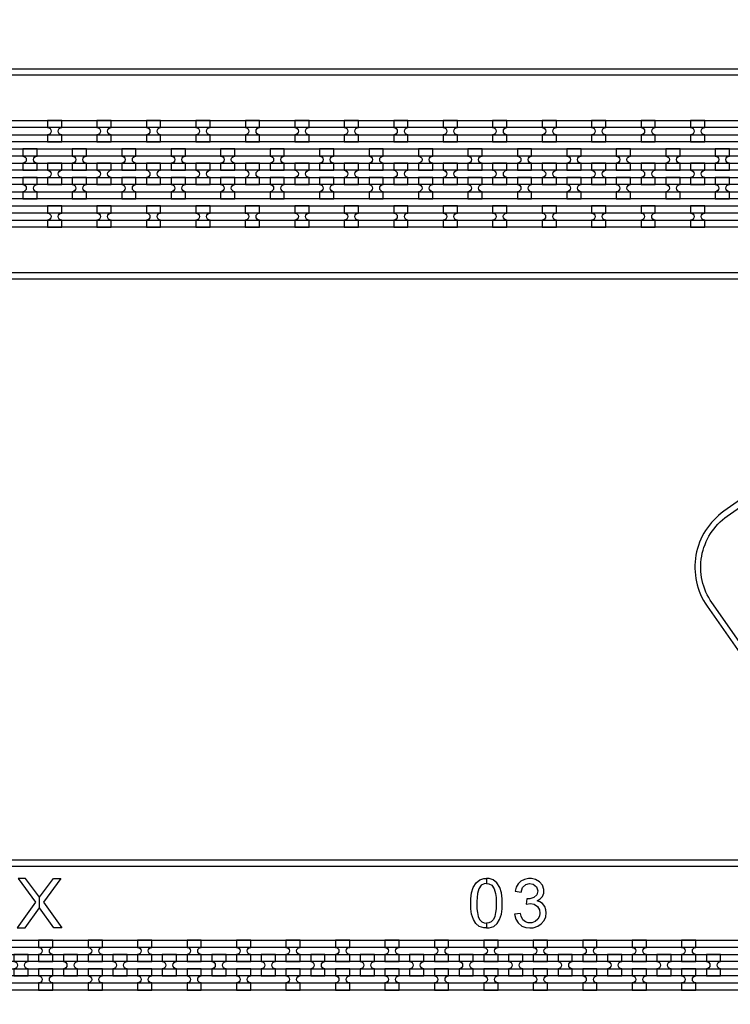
# Model space of a CAD drawing. Extents: x -63500 to 63500, y -63500 to 63500.
# Tile 86 of 256: x -34115 to -30523, y -5328 to -351. Entities that reach past the tile are written whole.
import ezdxf

# ---------------------------------------------------------------- set-up
doc = ezdxf.new("R2010")
doc.units = 13
doc.header["$MEASUREMENT"] = 0
for name, color, linetype in [('1_Metal', 2, 'Continuous'), ('2_Electrodes', 5, 'Continuous'), ('3_Outline', 4, 'Continuous')]:
    doc.layers.add(name, color=color, linetype=linetype)

msp = doc.modelspace()

# ---------------------------------------------------------------- linework, layer by layer
for points in [[(-34122.2, -4692), (-34035, -4811), (-34127.5, -4942), (-34087.9, -4942), (-34014.9, -4839.6), (-34014.9, -4786), (-34085.6, -4692), (-34122.2, -4692)], [(-33907.5, -4692), (-33994.8, -4811), (-33902.2, -4942), (-33941.8, -4942), (-34014.9, -4839.6), (-34014.9, -4786), (-33944.2, -4692), (-33907.5, -4692)]]:
    msp.add_lwpolyline(points, close=True)
for radius in [50000, 47500, 45000]:
    msp.add_circle((0, 0), radius)
at = {"layer": '1_Metal'}
for points in [[(-50000, 0, 1), (50000, 0), (51000, 0, -1), (-51000, 0)], [(-33902.4, -860), (-33974.4, -860), (-33974.4, -896, -0.414214), (-33956.4, -914), (-33956.4, -914, -0.414214), (-33974.4, -932), (-33974.4, -968), (-33902.4, -968), (-33902.4, -932, -0.414214), (-33920.4, -914), (-33920.4, -914, -0.414214), (-33902.4, -896)], [(-33652.4, -860), (-33724.4, -860), (-33724.4, -896, -0.414214), (-33706.4, -914), (-33706.4, -914, -0.414214), (-33724.4, -932), (-33724.4, -968), (-33652.4, -968), (-33652.4, -932, -0.414214), (-33670.4, -914), (-33670.4, -914, -0.414214), (-33652.4, -896)], [(-33402.4, -860), (-33474.4, -860), (-33474.4, -896, -0.414214), (-33456.4, -914), (-33456.4, -914, -0.414214), (-33474.4, -932), (-33474.4, -968), (-33402.4, -968), (-33402.4, -932, -0.414214), (-33420.4, -914), (-33420.4, -914, -0.414214), (-33402.4, -896)], [(-33152.4, -860), (-33224.4, -860), (-33224.4, -896, -0.414214), (-33206.4, -914), (-33206.4, -914, -0.414214), (-33224.4, -932), (-33224.4, -968), (-33152.4, -968), (-33152.4, -932, -0.414214), (-33170.4, -914), (-33170.4, -914, -0.414214), (-33152.4, -896)], [(-32902.4, -860), (-32974.4, -860), (-32974.4, -896, -0.414214), (-32956.4, -914), (-32956.4, -914, -0.414214), (-32974.4, -932), (-32974.4, -968), (-32902.4, -968), (-32902.4, -932, -0.414214), (-32920.4, -914), (-32920.4, -914, -0.414214), (-32902.4, -896)], [(-32652.4, -860), (-32724.4, -860), (-32724.4, -896, -0.414214), (-32706.4, -914), (-32706.4, -914, -0.414214), (-32724.4, -932), (-32724.4, -968), (-32652.4, -968), (-32652.4, -932, -0.414214), (-32670.4, -914), (-32670.4, -914, -0.414214), (-32652.4, -896)], [(-32402.4, -860), (-32474.4, -860), (-32474.4, -896, -0.414214), (-32456.4, -914), (-32456.4, -914, -0.414214), (-32474.4, -932), (-32474.4, -968), (-32402.4, -968), (-32402.4, -932, -0.414214), (-32420.4, -914), (-32420.4, -914, -0.414214), (-32402.4, -896)], [(-32152.4, -860), (-32224.4, -860), (-32224.4, -896, -0.414214), (-32206.4, -914), (-32206.4, -914, -0.414214), (-32224.4, -932), (-32224.4, -968), (-32152.4, -968), (-32152.4, -932, -0.414214), (-32170.4, -914), (-32170.4, -914, -0.414214), (-32152.4, -896)], [(-31902.4, -860), (-31974.4, -860), (-31974.4, -896, -0.414214), (-31956.4, -914), (-31956.4, -914, -0.414214), (-31974.4, -932), (-31974.4, -968), (-31902.4, -968), (-31902.4, -932, -0.414214), (-31920.4, -914), (-31920.4, -914, -0.414214), (-31902.4, -896)], [(-31652.4, -860), (-31724.4, -860), (-31724.4, -896, -0.414214), (-31706.4, -914), (-31706.4, -914, -0.414214), (-31724.4, -932), (-31724.4, -968), (-31652.4, -968), (-31652.4, -932, -0.414214), (-31670.4, -914), (-31670.4, -914, -0.414214), (-31652.4, -896)], [(-31402.4, -860), (-31474.4, -860), (-31474.4, -896, -0.414214), (-31456.4, -914), (-31456.4, -914, -0.414214), (-31474.4, -932), (-31474.4, -968), (-31402.4, -968), (-31402.4, -932, -0.414214), (-31420.4, -914), (-31420.4, -914, -0.414214), (-31402.4, -896)], [(-31152.4, -860), (-31224.4, -860), (-31224.4, -896, -0.414214), (-31206.4, -914), (-31206.4, -914, -0.414214), (-31224.4, -932), (-31224.4, -968), (-31152.4, -968), (-31152.4, -932, -0.414214), (-31170.4, -914), (-31170.4, -914, -0.414214), (-31152.4, -896)], [(-30902.4, -860), (-30974.4, -860), (-30974.4, -896, -0.414214), (-30956.4, -914), (-30956.4, -914, -0.414214), (-30974.4, -932), (-30974.4, -968), (-30902.4, -968), (-30902.4, -932, -0.414214), (-30920.4, -914), (-30920.4, -914, -0.414214), (-30902.4, -896)], [(-30652.4, -860), (-30724.4, -860), (-30724.4, -896, -0.414214), (-30706.4, -914), (-30706.4, -914, -0.414214), (-30724.4, -932), (-30724.4, -968), (-30652.4, -968), (-30652.4, -932, -0.414214), (-30670.4, -914), (-30670.4, -914, -0.414214), (-30652.4, -896)], [(-7776, -1040), (-8177.9, -1040), (-38372.4, -1040, 0.414214), (-40212.4, -2880), (-40212.4, -3380, 0.414214), (-38372.4, -5220), (-37139.4, -5220, 0.244698), (-37124.7, -5212.3), (-37083.3, -5241.2), (-37147.9, -5333.5), (-37188.9, -5304.8), (-37174.5, -5284.3, 0.606815), (-37189.3, -5256), (-38372.5, -5256, -0.414214), (-40248.5, -3380), (-40248.5, -2880, -0.414214), (-38372.5, -1004), (-8177.9, -1004), (-7776, -1004)], [(-34099.4, -1112), (-34027.4, -1112), (-34027.4, -1076, -0.414214), (-34045.4, -1058), (-34045.4, -1058, -0.414214), (-34027.4, -1040), (-34027.4, -1004), (-34099.4, -1004), (-34099.4, -1040, -0.414214), (-34081.4, -1058), (-34081.4, -1058, -0.414214), (-34099.4, -1076), (-34099.4, -1112)], [(-33849.4, -1112), (-33777.4, -1112), (-33777.4, -1076, -0.414214), (-33795.4, -1058), (-33795.4, -1058, -0.414214), (-33777.4, -1040), (-33777.4, -1004), (-33849.4, -1004), (-33849.4, -1040, -0.414214), (-33831.4, -1058), (-33831.4, -1058, -0.414214), (-33849.4, -1076), (-33849.4, -1112)], [(-33599.4, -1112), (-33527.4, -1112), (-33527.4, -1076, -0.414214), (-33545.4, -1058), (-33545.4, -1058, -0.414214), (-33527.4, -1040), (-33527.4, -1004), (-33599.4, -1004), (-33599.4, -1040, -0.414214), (-33581.4, -1058), (-33581.4, -1058, -0.414214), (-33599.4, -1076), (-33599.4, -1112)], [(-33349.4, -1112), (-33277.4, -1112), (-33277.4, -1076, -0.414214), (-33295.4, -1058), (-33295.4, -1058, -0.414214), (-33277.4, -1040), (-33277.4, -1004), (-33349.4, -1004), (-33349.4, -1040, -0.414214), (-33331.4, -1058), (-33331.4, -1058, -0.414214), (-33349.4, -1076), (-33349.4, -1112)], [(-33099.4, -1112), (-33027.4, -1112), (-33027.4, -1076, -0.414214), (-33045.4, -1058), (-33045.4, -1058, -0.414214), (-33027.4, -1040), (-33027.4, -1004), (-33099.4, -1004), (-33099.4, -1040, -0.414214), (-33081.4, -1058), (-33081.4, -1058, -0.414214), (-33099.4, -1076), (-33099.4, -1112)], [(-32849.4, -1112), (-32777.4, -1112), (-32777.4, -1076, -0.414214), (-32795.4, -1058), (-32795.4, -1058, -0.414214), (-32777.4, -1040), (-32777.4, -1004), (-32849.4, -1004), (-32849.4, -1040, -0.414214), (-32831.4, -1058), (-32831.4, -1058, -0.414214), (-32849.4, -1076), (-32849.4, -1112)], [(-32599.4, -1112), (-32527.4, -1112), (-32527.4, -1076, -0.414214), (-32545.4, -1058), (-32545.4, -1058, -0.414214), (-32527.4, -1040), (-32527.4, -1004), (-32599.4, -1004), (-32599.4, -1040, -0.414214), (-32581.4, -1058), (-32581.4, -1058, -0.414214), (-32599.4, -1076), (-32599.4, -1112)], [(-32349.4, -1112), (-32277.4, -1112), (-32277.4, -1076, -0.414214), (-32295.4, -1058), (-32295.4, -1058, -0.414214), (-32277.4, -1040), (-32277.4, -1004), (-32349.4, -1004), (-32349.4, -1040, -0.414214), (-32331.4, -1058), (-32331.4, -1058, -0.414214), (-32349.4, -1076), (-32349.4, -1112)], [(-32099.4, -1112), (-32027.4, -1112), (-32027.4, -1076, -0.414214), (-32045.4, -1058), (-32045.4, -1058, -0.414214), (-32027.4, -1040), (-32027.4, -1004), (-32099.4, -1004), (-32099.4, -1040, -0.414214), (-32081.4, -1058), (-32081.4, -1058, -0.414214), (-32099.4, -1076), (-32099.4, -1112)], [(-31849.4, -1112), (-31777.4, -1112), (-31777.4, -1076, -0.414214), (-31795.4, -1058), (-31795.4, -1058, -0.414214), (-31777.4, -1040), (-31777.4, -1004), (-31849.4, -1004), (-31849.4, -1040, -0.414214), (-31831.4, -1058), (-31831.4, -1058, -0.414214), (-31849.4, -1076), (-31849.4, -1112)], [(-31599.4, -1112), (-31527.4, -1112), (-31527.4, -1076, -0.414214), (-31545.4, -1058), (-31545.4, -1058, -0.414214), (-31527.4, -1040), (-31527.4, -1004), (-31599.4, -1004), (-31599.4, -1040, -0.414214), (-31581.4, -1058), (-31581.4, -1058, -0.414214), (-31599.4, -1076), (-31599.4, -1112)], [(-31349.4, -1112), (-31277.4, -1112), (-31277.4, -1076, -0.414214), (-31295.4, -1058), (-31295.4, -1058, -0.414214), (-31277.4, -1040), (-31277.4, -1004), (-31349.4, -1004), (-31349.4, -1040, -0.414214), (-31331.4, -1058), (-31331.4, -1058, -0.414214), (-31349.4, -1076), (-31349.4, -1112)], [(-31099.4, -1112), (-31027.4, -1112), (-31027.4, -1076, -0.414214), (-31045.4, -1058), (-31045.4, -1058, -0.414214), (-31027.4, -1040), (-31027.4, -1004), (-31099.4, -1004), (-31099.4, -1040, -0.414214), (-31081.4, -1058), (-31081.4, -1058, -0.414214), (-31099.4, -1076), (-31099.4, -1112)], [(-30849.4, -1112), (-30777.4, -1112), (-30777.4, -1076, -0.414214), (-30795.4, -1058), (-30795.4, -1058, -0.414214), (-30777.4, -1040), (-30777.4, -1004), (-30849.4, -1004), (-30849.4, -1040, -0.414214), (-30831.4, -1058), (-30831.4, -1058, -0.414214), (-30849.4, -1076), (-30849.4, -1112)], [(-30599.4, -1112), (-30527.4, -1112), (-30527.4, -1076, -0.414214), (-30545.4, -1058), (-30545.4, -1058, -0.414214), (-30527.4, -1040), (-30527.4, -1004), (-30599.4, -1004), (-30599.4, -1040, -0.414214), (-30581.4, -1058), (-30581.4, -1058, -0.414214), (-30599.4, -1076), (-30599.4, -1112)], [(-7776, -1112), (-8177.9, -1112), (-38372.4, -1112, 0.414214), (-40140.4, -2880), (-40140.4, -3380, 0.414214), (-38372.4, -5148), (-37088.3, -5148, 0.244698), (-37073.6, -5140.3), (-37032.7, -5168.9), (-37083.3, -5241.2), (-37124.7, -5212.3, 0.606815), (-37139.4, -5184), (-38372.4, -5184, -0.414214), (-40176.4, -3380), (-40176.4, -2880, -0.414214), (-38372.4, -1076), (-8177.9, -1076), (-7776, -1076)], [(-33974.4, -1184), (-33902.4, -1184), (-33902.4, -1148, -0.414214), (-33920.4, -1130), (-33920.4, -1130, -0.414214), (-33902.4, -1112), (-33902.4, -1076), (-33974.4, -1076), (-33974.4, -1112, -0.414214), (-33956.4, -1130), (-33956.4, -1130, -0.414214), (-33974.4, -1148), (-33974.4, -1184)], [(-33724.4, -1184), (-33652.4, -1184), (-33652.4, -1148, -0.414214), (-33670.4, -1130), (-33670.4, -1130, -0.414214), (-33652.4, -1112), (-33652.4, -1076), (-33724.4, -1076), (-33724.4, -1112, -0.414214), (-33706.4, -1130), (-33706.4, -1130, -0.414214), (-33724.4, -1148), (-33724.4, -1184)], [(-33474.4, -1184), (-33402.4, -1184), (-33402.4, -1148, -0.414214), (-33420.4, -1130), (-33420.4, -1130, -0.414214), (-33402.4, -1112), (-33402.4, -1076), (-33474.4, -1076), (-33474.4, -1112, -0.414214), (-33456.4, -1130), (-33456.4, -1130, -0.414214), (-33474.4, -1148), (-33474.4, -1184)], [(-33224.4, -1184), (-33152.4, -1184), (-33152.4, -1148, -0.414214), (-33170.4, -1130), (-33170.4, -1130, -0.414214), (-33152.4, -1112), (-33152.4, -1076), (-33224.4, -1076), (-33224.4, -1112, -0.414214), (-33206.4, -1130), (-33206.4, -1130, -0.414214), (-33224.4, -1148), (-33224.4, -1184)], [(-32974.4, -1184), (-32902.4, -1184), (-32902.4, -1148, -0.414214), (-32920.4, -1130), (-32920.4, -1130, -0.414214), (-32902.4, -1112), (-32902.4, -1076), (-32974.4, -1076), (-32974.4, -1112, -0.414214), (-32956.4, -1130), (-32956.4, -1130, -0.414214), (-32974.4, -1148), (-32974.4, -1184)], [(-32724.4, -1184), (-32652.4, -1184), (-32652.4, -1148, -0.414214), (-32670.4, -1130), (-32670.4, -1130, -0.414214), (-32652.4, -1112), (-32652.4, -1076), (-32724.4, -1076), (-32724.4, -1112, -0.414214), (-32706.4, -1130), (-32706.4, -1130, -0.414214), (-32724.4, -1148), (-32724.4, -1184)], [(-32474.4, -1184), (-32402.4, -1184), (-32402.4, -1148, -0.414214), (-32420.4, -1130), (-32420.4, -1130, -0.414214), (-32402.4, -1112), (-32402.4, -1076), (-32474.4, -1076), (-32474.4, -1112, -0.414214), (-32456.4, -1130), (-32456.4, -1130, -0.414214), (-32474.4, -1148), (-32474.4, -1184)], [(-32224.4, -1184), (-32152.4, -1184), (-32152.4, -1148, -0.414214), (-32170.4, -1130), (-32170.4, -1130, -0.414214), (-32152.4, -1112), (-32152.4, -1076), (-32224.4, -1076), (-32224.4, -1112, -0.414214), (-32206.4, -1130), (-32206.4, -1130, -0.414214), (-32224.4, -1148), (-32224.4, -1184)], [(-31974.4, -1184), (-31902.4, -1184), (-31902.4, -1148, -0.414214), (-31920.4, -1130), (-31920.4, -1130, -0.414214), (-31902.4, -1112), (-31902.4, -1076), (-31974.4, -1076), (-31974.4, -1112, -0.414214), (-31956.4, -1130), (-31956.4, -1130, -0.414214), (-31974.4, -1148), (-31974.4, -1184)], [(-31724.4, -1184), (-31652.4, -1184), (-31652.4, -1148, -0.414214), (-31670.4, -1130), (-31670.4, -1130, -0.414214), (-31652.4, -1112), (-31652.4, -1076), (-31724.4, -1076), (-31724.4, -1112, -0.414214), (-31706.4, -1130), (-31706.4, -1130, -0.414214), (-31724.4, -1148), (-31724.4, -1184)], [(-31474.4, -1184), (-31402.4, -1184), (-31402.4, -1148, -0.414214), (-31420.4, -1130), (-31420.4, -1130, -0.414214), (-31402.4, -1112), (-31402.4, -1076), (-31474.4, -1076), (-31474.4, -1112, -0.414214), (-31456.4, -1130), (-31456.4, -1130, -0.414214), (-31474.4, -1148), (-31474.4, -1184)], [(-31224.4, -1184), (-31152.4, -1184), (-31152.4, -1148, -0.414214), (-31170.4, -1130), (-31170.4, -1130, -0.414214), (-31152.4, -1112), (-31152.4, -1076), (-31224.4, -1076), (-31224.4, -1112, -0.414214), (-31206.4, -1130), (-31206.4, -1130, -0.414214), (-31224.4, -1148), (-31224.4, -1184)], [(-30974.4, -1184), (-30902.4, -1184), (-30902.4, -1148, -0.414214), (-30920.4, -1130), (-30920.4, -1130, -0.414214), (-30902.4, -1112), (-30902.4, -1076), (-30974.4, -1076), (-30974.4, -1112, -0.414214), (-30956.4, -1130), (-30956.4, -1130, -0.414214), (-30974.4, -1148), (-30974.4, -1184)], [(-30724.4, -1184), (-30652.4, -1184), (-30652.4, -1148, -0.414214), (-30670.4, -1130), (-30670.4, -1130, -0.414214), (-30652.4, -1112), (-30652.4, -1076), (-30724.4, -1076), (-30724.4, -1112, -0.414214), (-30706.4, -1130), (-30706.4, -1130, -0.414214), (-30724.4, -1148), (-30724.4, -1184)], [(-7776, -1184), (-8177.9, -1184), (-38372.4, -1184, 0.414214), (-40068.4, -2880), (-40068.4, -3380, 0.414214), (-38372.4, -5076), (-37038.1, -5076, 0.244698), (-37023.3, -5068.3), (-36982.3, -5097), (-37032.7, -5168.9), (-37073.6, -5140.3, 0.606815), (-37088.3, -5112), (-38372.4, -5112, -0.414214), (-40104.4, -3380), (-40104.4, -2880, -0.414214), (-38372.4, -1148), (-8177.9, -1148), (-7776, -1148)], [(-34099.4, -1148), (-34099.4, -1184, -0.414214), (-34081.4, -1202), (-34081.4, -1202, -0.414214), (-34099.4, -1220), (-34099.4, -1256), (-34027.4, -1256), (-34027.4, -1220, -0.414214), (-34045.4, -1202), (-34045.4, -1202, -0.414214), (-34027.4, -1184), (-34027.4, -1148)], [(-33849.4, -1148), (-33849.4, -1184, -0.414214), (-33831.4, -1202), (-33831.4, -1202, -0.414214), (-33849.4, -1220), (-33849.4, -1256), (-33777.4, -1256), (-33777.4, -1220, -0.414214), (-33795.4, -1202), (-33795.4, -1202, -0.414214), (-33777.4, -1184), (-33777.4, -1148)], [(-33599.4, -1148), (-33599.4, -1184, -0.414214), (-33581.4, -1202), (-33581.4, -1202, -0.414214), (-33599.4, -1220), (-33599.4, -1256), (-33527.4, -1256), (-33527.4, -1220, -0.414214), (-33545.4, -1202), (-33545.4, -1202, -0.414214), (-33527.4, -1184), (-33527.4, -1148)], [(-33349.4, -1148), (-33349.4, -1184, -0.414214), (-33331.4, -1202), (-33331.4, -1202, -0.414214), (-33349.4, -1220), (-33349.4, -1256), (-33277.4, -1256), (-33277.4, -1220, -0.414214), (-33295.4, -1202), (-33295.4, -1202, -0.414214), (-33277.4, -1184), (-33277.4, -1148)], [(-33099.4, -1148), (-33099.4, -1184, -0.414214), (-33081.4, -1202), (-33081.4, -1202, -0.414214), (-33099.4, -1220), (-33099.4, -1256), (-33027.4, -1256), (-33027.4, -1220, -0.414214), (-33045.4, -1202), (-33045.4, -1202, -0.414214), (-33027.4, -1184), (-33027.4, -1148)], [(-32849.4, -1148), (-32849.4, -1184, -0.414214), (-32831.4, -1202), (-32831.4, -1202, -0.414214), (-32849.4, -1220), (-32849.4, -1256), (-32777.4, -1256), (-32777.4, -1220, -0.414214), (-32795.4, -1202), (-32795.4, -1202, -0.414214), (-32777.4, -1184), (-32777.4, -1148)], [(-32599.4, -1148), (-32599.4, -1184, -0.414214), (-32581.4, -1202), (-32581.4, -1202, -0.414214), (-32599.4, -1220), (-32599.4, -1256), (-32527.4, -1256), (-32527.4, -1220, -0.414214), (-32545.4, -1202), (-32545.4, -1202, -0.414214), (-32527.4, -1184), (-32527.4, -1148)], [(-32349.4, -1148), (-32349.4, -1184, -0.414214), (-32331.4, -1202), (-32331.4, -1202, -0.414214), (-32349.4, -1220), (-32349.4, -1256), (-32277.4, -1256), (-32277.4, -1220, -0.414214), (-32295.4, -1202), (-32295.4, -1202, -0.414214), (-32277.4, -1184), (-32277.4, -1148)], [(-32099.4, -1148), (-32099.4, -1184, -0.414214), (-32081.4, -1202), (-32081.4, -1202, -0.414214), (-32099.4, -1220), (-32099.4, -1256), (-32027.4, -1256), (-32027.4, -1220, -0.414214), (-32045.4, -1202), (-32045.4, -1202, -0.414214), (-32027.4, -1184), (-32027.4, -1148)], [(-31849.4, -1148), (-31849.4, -1184, -0.414214), (-31831.4, -1202), (-31831.4, -1202, -0.414214), (-31849.4, -1220), (-31849.4, -1256), (-31777.4, -1256), (-31777.4, -1220, -0.414214), (-31795.4, -1202), (-31795.4, -1202, -0.414214), (-31777.4, -1184), (-31777.4, -1148)], [(-31599.4, -1148), (-31599.4, -1184, -0.414214), (-31581.4, -1202), (-31581.4, -1202, -0.414214), (-31599.4, -1220), (-31599.4, -1256), (-31527.4, -1256), (-31527.4, -1220, -0.414214), (-31545.4, -1202), (-31545.4, -1202, -0.414214), (-31527.4, -1184), (-31527.4, -1148)], [(-31349.4, -1148), (-31349.4, -1184, -0.414214), (-31331.4, -1202), (-31331.4, -1202, -0.414214), (-31349.4, -1220), (-31349.4, -1256), (-31277.4, -1256), (-31277.4, -1220, -0.414214), (-31295.4, -1202), (-31295.4, -1202, -0.414214), (-31277.4, -1184), (-31277.4, -1148)], [(-31099.4, -1148), (-31099.4, -1184, -0.414214), (-31081.4, -1202), (-31081.4, -1202, -0.414214), (-31099.4, -1220), (-31099.4, -1256), (-31027.4, -1256), (-31027.4, -1220, -0.414214), (-31045.4, -1202), (-31045.4, -1202, -0.414214), (-31027.4, -1184), (-31027.4, -1148)], [(-30849.4, -1148), (-30849.4, -1184, -0.414214), (-30831.4, -1202), (-30831.4, -1202, -0.414214), (-30849.4, -1220), (-30849.4, -1256), (-30777.4, -1256), (-30777.4, -1220, -0.414214), (-30795.4, -1202), (-30795.4, -1202, -0.414214), (-30777.4, -1184), (-30777.4, -1148)], [(-30599.4, -1148), (-30599.4, -1184, -0.414214), (-30581.4, -1202), (-30581.4, -1202, -0.414214), (-30599.4, -1220), (-30599.4, -1256), (-30527.4, -1256), (-30527.4, -1220, -0.414214), (-30545.4, -1202), (-30545.4, -1202, -0.414214), (-30527.4, -1184), (-30527.4, -1148)], [(-7776, -1256), (-8177.9, -1256), (-8177.9, -1256), (-38372.5, -1256, 0.414214), (-39996.5, -2880), (-39996.5, -3380, 0.414214), (-38372.5, -5004), (-36987.6, -5004, 0.244698), (-36972.9, -4996.3), (-36958.5, -4975.8), (-36917.6, -5004.5), (-36982.3, -5097), (-37023.3, -5068.3, 0.606815), (-37038.1, -5040), (-38372.4, -5040, -0.414214), (-40032.4, -3380), (-40032.4, -2880, -0.414214), (-38372.4, -1220), (-8177.9, -1220), (-7776, -1220)], [(-33902.5, -1292), (-33974.5, -1292), (-33974.5, -1328, -0.414214), (-33956.5, -1346), (-33956.5, -1346, -0.414214), (-33974.5, -1364), (-33974.5, -1400), (-33902.5, -1400), (-33902.5, -1364, -0.414214), (-33920.5, -1346), (-33920.5, -1346, -0.414214), (-33902.5, -1328)], [(-33652.5, -1292), (-33724.5, -1292), (-33724.5, -1328, -0.414214), (-33706.5, -1346), (-33706.5, -1346, -0.414214), (-33724.5, -1364), (-33724.5, -1400), (-33652.5, -1400), (-33652.5, -1364, -0.414214), (-33670.5, -1346), (-33670.5, -1346, -0.414214), (-33652.5, -1328)], [(-33402.5, -1292), (-33474.5, -1292), (-33474.5, -1328, -0.414214), (-33456.5, -1346), (-33456.5, -1346, -0.414214), (-33474.5, -1364), (-33474.5, -1400), (-33402.5, -1400), (-33402.5, -1364, -0.414214), (-33420.5, -1346), (-33420.5, -1346, -0.414214), (-33402.5, -1328)], [(-33152.5, -1292), (-33224.5, -1292), (-33224.5, -1328, -0.414214), (-33206.5, -1346), (-33206.5, -1346, -0.414214), (-33224.5, -1364), (-33224.5, -1400), (-33152.5, -1400), (-33152.5, -1364, -0.414214), (-33170.5, -1346), (-33170.5, -1346, -0.414214), (-33152.5, -1328)], [(-32902.5, -1292), (-32974.5, -1292), (-32974.5, -1328, -0.414214), (-32956.5, -1346), (-32956.5, -1346, -0.414214), (-32974.5, -1364), (-32974.5, -1400), (-32902.5, -1400), (-32902.5, -1364, -0.414214), (-32920.5, -1346), (-32920.5, -1346, -0.414214), (-32902.5, -1328)], [(-32652.5, -1292), (-32724.5, -1292), (-32724.5, -1328, -0.414214), (-32706.5, -1346), (-32706.5, -1346, -0.414214), (-32724.5, -1364), (-32724.5, -1400), (-32652.5, -1400), (-32652.5, -1364, -0.414214), (-32670.5, -1346), (-32670.5, -1346, -0.414214), (-32652.5, -1328)], [(-32402.5, -1292), (-32474.5, -1292), (-32474.5, -1328, -0.414214), (-32456.5, -1346), (-32456.5, -1346, -0.414214), (-32474.5, -1364), (-32474.5, -1400), (-32402.5, -1400), (-32402.5, -1364, -0.414214), (-32420.5, -1346), (-32420.5, -1346, -0.414214), (-32402.5, -1328)], [(-32152.5, -1292), (-32224.5, -1292), (-32224.5, -1328, -0.414214), (-32206.5, -1346), (-32206.5, -1346, -0.414214), (-32224.5, -1364), (-32224.5, -1400), (-32152.5, -1400), (-32152.5, -1364, -0.414214), (-32170.5, -1346), (-32170.5, -1346, -0.414214), (-32152.5, -1328)], [(-31902.5, -1292), (-31974.5, -1292), (-31974.5, -1328, -0.414214), (-31956.5, -1346), (-31956.5, -1346, -0.414214), (-31974.5, -1364), (-31974.5, -1400), (-31902.5, -1400), (-31902.5, -1364, -0.414214), (-31920.5, -1346), (-31920.5, -1346, -0.414214), (-31902.5, -1328)], [(-31652.5, -1292), (-31724.5, -1292), (-31724.5, -1328, -0.414214), (-31706.5, -1346), (-31706.5, -1346, -0.414214), (-31724.5, -1364), (-31724.5, -1400), (-31652.5, -1400), (-31652.5, -1364, -0.414214), (-31670.5, -1346), (-31670.5, -1346, -0.414214), (-31652.5, -1328)], [(-31402.5, -1292), (-31474.5, -1292), (-31474.5, -1328, -0.414214), (-31456.5, -1346), (-31456.5, -1346, -0.414214), (-31474.5, -1364), (-31474.5, -1400), (-31402.5, -1400), (-31402.5, -1364, -0.414214), (-31420.5, -1346), (-31420.5, -1346, -0.414214), (-31402.5, -1328)], [(-31152.5, -1292), (-31224.5, -1292), (-31224.5, -1328, -0.414214), (-31206.5, -1346), (-31206.5, -1346, -0.414214), (-31224.5, -1364), (-31224.5, -1400), (-31152.5, -1400), (-31152.5, -1364, -0.414214), (-31170.5, -1346), (-31170.5, -1346, -0.414214), (-31152.5, -1328)], [(-30902.5, -1292), (-30974.5, -1292), (-30974.5, -1328, -0.414214), (-30956.5, -1346), (-30956.5, -1346, -0.414214), (-30974.5, -1364), (-30974.5, -1400), (-30902.5, -1400), (-30902.5, -1364, -0.414214), (-30920.5, -1346), (-30920.5, -1346, -0.414214), (-30902.5, -1328)], [(-30652.5, -1292), (-30724.5, -1292), (-30724.5, -1328, -0.414214), (-30706.5, -1346), (-30706.5, -1346, -0.414214), (-30724.5, -1364), (-30724.5, -1400), (-30652.5, -1400), (-30652.5, -1364, -0.414214), (-30670.5, -1346), (-30670.5, -1346, -0.414214), (-30652.5, -1328)], [(-34019.1, -5112), (-33947.1, -5112), (-33947.1, -5076, -0.414214), (-33965.1, -5058), (-33965.1, -5058, -0.414214), (-33947.1, -5040), (-33947.1, -5004), (-34019.1, -5004), (-34019.1, -5040, -0.414214), (-34001.1, -5058), (-34001.1, -5058, -0.414214), (-34019.1, -5076), (-34019.1, -5112)], [(-33769.1, -5112), (-33697.1, -5112), (-33697.1, -5076, -0.414214), (-33715.1, -5058), (-33715.1, -5058, -0.414214), (-33697.1, -5040), (-33697.1, -5004), (-33769.1, -5004), (-33769.1, -5040, -0.414214), (-33751.1, -5058), (-33751.1, -5058, -0.414214), (-33769.1, -5076), (-33769.1, -5112)], [(-33519.1, -5112), (-33447.1, -5112), (-33447.1, -5076, -0.414214), (-33465.1, -5058), (-33465.1, -5058, -0.414214), (-33447.1, -5040), (-33447.1, -5004), (-33519.1, -5004), (-33519.1, -5040, -0.414214), (-33501.1, -5058), (-33501.1, -5058, -0.414214), (-33519.1, -5076), (-33519.1, -5112)], [(-33269.1, -5112), (-33197.1, -5112), (-33197.1, -5076, -0.414214), (-33215.1, -5058), (-33215.1, -5058, -0.414214), (-33197.1, -5040), (-33197.1, -5004), (-33269.1, -5004), (-33269.1, -5040, -0.414214), (-33251.1, -5058), (-33251.1, -5058, -0.414214), (-33269.1, -5076), (-33269.1, -5112)], [(-33019.1, -5112), (-32947.1, -5112), (-32947.1, -5076, -0.414214), (-32965.1, -5058), (-32965.1, -5058, -0.414214), (-32947.1, -5040), (-32947.1, -5004), (-33019.1, -5004), (-33019.1, -5040, -0.414214), (-33001.1, -5058), (-33001.1, -5058, -0.414214), (-33019.1, -5076), (-33019.1, -5112)], [(-32769.1, -5112), (-32697.1, -5112), (-32697.1, -5076, -0.414214), (-32715.1, -5058), (-32715.1, -5058, -0.414214), (-32697.1, -5040), (-32697.1, -5004), (-32769.1, -5004), (-32769.1, -5040, -0.414214), (-32751.1, -5058), (-32751.1, -5058, -0.414214), (-32769.1, -5076), (-32769.1, -5112)], [(-32519.1, -5112), (-32447.1, -5112), (-32447.1, -5076, -0.414214), (-32465.1, -5058), (-32465.1, -5058, -0.414214), (-32447.1, -5040), (-32447.1, -5004), (-32519.1, -5004), (-32519.1, -5040, -0.414214), (-32501.1, -5058), (-32501.1, -5058, -0.414214), (-32519.1, -5076), (-32519.1, -5112)], [(-32269.1, -5112), (-32197.1, -5112), (-32197.1, -5076, -0.414214), (-32215.1, -5058), (-32215.1, -5058, -0.414214), (-32197.1, -5040), (-32197.1, -5004), (-32269.1, -5004), (-32269.1, -5040, -0.414214), (-32251.1, -5058), (-32251.1, -5058, -0.414214), (-32269.1, -5076), (-32269.1, -5112)], [(-32019.1, -5112), (-31947.1, -5112), (-31947.1, -5076, -0.414214), (-31965.1, -5058), (-31965.1, -5058, -0.414214), (-31947.1, -5040), (-31947.1, -5004), (-32019.1, -5004), (-32019.1, -5040, -0.414214), (-32001.1, -5058), (-32001.1, -5058, -0.414214), (-32019.1, -5076), (-32019.1, -5112)], [(-31769.1, -5112), (-31697.1, -5112), (-31697.1, -5076, -0.414214), (-31715.1, -5058), (-31715.1, -5058, -0.414214), (-31697.1, -5040), (-31697.1, -5004), (-31769.1, -5004), (-31769.1, -5040, -0.414214), (-31751.1, -5058), (-31751.1, -5058, -0.414214), (-31769.1, -5076), (-31769.1, -5112)], [(-31519.1, -5112), (-31447.1, -5112), (-31447.1, -5076, -0.414214), (-31465.1, -5058), (-31465.1, -5058, -0.414214), (-31447.1, -5040), (-31447.1, -5004), (-31519.1, -5004), (-31519.1, -5040, -0.414214), (-31501.1, -5058), (-31501.1, -5058, -0.414214), (-31519.1, -5076), (-31519.1, -5112)], [(-31269.1, -5112), (-31197.1, -5112), (-31197.1, -5076, -0.414214), (-31215.1, -5058), (-31215.1, -5058, -0.414214), (-31197.1, -5040), (-31197.1, -5004), (-31269.1, -5004), (-31269.1, -5040, -0.414214), (-31251.1, -5058), (-31251.1, -5058, -0.414214), (-31269.1, -5076), (-31269.1, -5112)], [(-31019.1, -5112), (-30947.1, -5112), (-30947.1, -5076, -0.414214), (-30965.1, -5058), (-30965.1, -5058, -0.414214), (-30947.1, -5040), (-30947.1, -5004), (-31019.1, -5004), (-31019.1, -5040, -0.414214), (-31001.1, -5058), (-31001.1, -5058, -0.414214), (-31019.1, -5076), (-31019.1, -5112)], [(-30769.1, -5112), (-30697.1, -5112), (-30697.1, -5076, -0.414214), (-30715.1, -5058), (-30715.1, -5058, -0.414214), (-30697.1, -5040), (-30697.1, -5004), (-30769.1, -5004), (-30769.1, -5040, -0.414214), (-30751.1, -5058), (-30751.1, -5058, -0.414214), (-30769.1, -5076), (-30769.1, -5112)], [(-34144.1, -5184), (-34072.1, -5184), (-34072.1, -5148, -0.414214), (-34090.1, -5130), (-34090.1, -5130, -0.414214), (-34072.1, -5112), (-34072.1, -5076), (-34144.1, -5076), (-34144.1, -5112, -0.414214), (-34126.1, -5130), (-34126.1, -5130, -0.414214), (-34144.1, -5148), (-34144.1, -5184)], [(-33894.1, -5184), (-33822.1, -5184), (-33822.1, -5148, -0.414214), (-33840.1, -5130), (-33840.1, -5130, -0.414214), (-33822.1, -5112), (-33822.1, -5076), (-33894.1, -5076), (-33894.1, -5112, -0.414214), (-33876.1, -5130), (-33876.1, -5130, -0.414214), (-33894.1, -5148), (-33894.1, -5184)], [(-33644.1, -5184), (-33572.1, -5184), (-33572.1, -5148, -0.414214), (-33590.1, -5130), (-33590.1, -5130, -0.414214), (-33572.1, -5112), (-33572.1, -5076), (-33644.1, -5076), (-33644.1, -5112, -0.414214), (-33626.1, -5130), (-33626.1, -5130, -0.414214), (-33644.1, -5148), (-33644.1, -5184)], [(-33394.1, -5184), (-33322.1, -5184), (-33322.1, -5148, -0.414214), (-33340.1, -5130), (-33340.1, -5130, -0.414214), (-33322.1, -5112), (-33322.1, -5076), (-33394.1, -5076), (-33394.1, -5112, -0.414214), (-33376.1, -5130), (-33376.1, -5130, -0.414214), (-33394.1, -5148), (-33394.1, -5184)], [(-33144.1, -5184), (-33072.1, -5184), (-33072.1, -5148, -0.414214), (-33090.1, -5130), (-33090.1, -5130, -0.414214), (-33072.1, -5112), (-33072.1, -5076), (-33144.1, -5076), (-33144.1, -5112, -0.414214), (-33126.1, -5130), (-33126.1, -5130, -0.414214), (-33144.1, -5148), (-33144.1, -5184)], [(-32894.1, -5184), (-32822.1, -5184), (-32822.1, -5148, -0.414214), (-32840.1, -5130), (-32840.1, -5130, -0.414214), (-32822.1, -5112), (-32822.1, -5076), (-32894.1, -5076), (-32894.1, -5112, -0.414214), (-32876.1, -5130), (-32876.1, -5130, -0.414214), (-32894.1, -5148), (-32894.1, -5184)], [(-32644.1, -5184), (-32572.1, -5184), (-32572.1, -5148, -0.414214), (-32590.1, -5130), (-32590.1, -5130, -0.414214), (-32572.1, -5112), (-32572.1, -5076), (-32644.1, -5076), (-32644.1, -5112, -0.414214), (-32626.1, -5130), (-32626.1, -5130, -0.414214), (-32644.1, -5148), (-32644.1, -5184)], [(-32394.1, -5184), (-32322.1, -5184), (-32322.1, -5148, -0.414214), (-32340.1, -5130), (-32340.1, -5130, -0.414214), (-32322.1, -5112), (-32322.1, -5076), (-32394.1, -5076), (-32394.1, -5112, -0.414214), (-32376.1, -5130), (-32376.1, -5130, -0.414214), (-32394.1, -5148), (-32394.1, -5184)], [(-32144.1, -5184), (-32072.1, -5184), (-32072.1, -5148, -0.414214), (-32090.1, -5130), (-32090.1, -5130, -0.414214), (-32072.1, -5112), (-32072.1, -5076), (-32144.1, -5076), (-32144.1, -5112, -0.414214), (-32126.1, -5130), (-32126.1, -5130, -0.414214), (-32144.1, -5148), (-32144.1, -5184)], [(-31894.1, -5184), (-31822.1, -5184), (-31822.1, -5148, -0.414214), (-31840.1, -5130), (-31840.1, -5130, -0.414214), (-31822.1, -5112), (-31822.1, -5076), (-31894.1, -5076), (-31894.1, -5112, -0.414214), (-31876.1, -5130), (-31876.1, -5130, -0.414214), (-31894.1, -5148), (-31894.1, -5184)], [(-31644.1, -5184), (-31572.1, -5184), (-31572.1, -5148, -0.414214), (-31590.1, -5130), (-31590.1, -5130, -0.414214), (-31572.1, -5112), (-31572.1, -5076), (-31644.1, -5076), (-31644.1, -5112, -0.414214), (-31626.1, -5130), (-31626.1, -5130, -0.414214), (-31644.1, -5148), (-31644.1, -5184)], [(-31394.1, -5184), (-31322.1, -5184), (-31322.1, -5148, -0.414214), (-31340.1, -5130), (-31340.1, -5130, -0.414214), (-31322.1, -5112), (-31322.1, -5076), (-31394.1, -5076), (-31394.1, -5112, -0.414214), (-31376.1, -5130), (-31376.1, -5130, -0.414214), (-31394.1, -5148), (-31394.1, -5184)], [(-31144.1, -5184), (-31072.1, -5184), (-31072.1, -5148, -0.414214), (-31090.1, -5130), (-31090.1, -5130, -0.414214), (-31072.1, -5112), (-31072.1, -5076), (-31144.1, -5076), (-31144.1, -5112, -0.414214), (-31126.1, -5130), (-31126.1, -5130, -0.414214), (-31144.1, -5148), (-31144.1, -5184)], [(-30894.1, -5184), (-30822.1, -5184), (-30822.1, -5148, -0.414214), (-30840.1, -5130), (-30840.1, -5130, -0.414214), (-30822.1, -5112), (-30822.1, -5076), (-30894.1, -5076), (-30894.1, -5112, -0.414214), (-30876.1, -5130), (-30876.1, -5130, -0.414214), (-30894.1, -5148), (-30894.1, -5184)], [(-30644.1, -5184), (-30572.1, -5184), (-30572.1, -5148, -0.414214), (-30590.1, -5130), (-30590.1, -5130, -0.414214), (-30572.1, -5112), (-30572.1, -5076), (-30644.1, -5076), (-30644.1, -5112, -0.414214), (-30626.1, -5130), (-30626.1, -5130, -0.414214), (-30644.1, -5148), (-30644.1, -5184)], [(-34019.1, -5148), (-34019.1, -5184, -0.414214), (-34001.1, -5202), (-34001.1, -5202, -0.414214), (-34019.1, -5220), (-34019.1, -5256), (-33947.1, -5256), (-33947.1, -5220, -0.414214), (-33965.1, -5202), (-33965.1, -5202, -0.414214), (-33947.1, -5184), (-33947.1, -5148)], [(-33769.1, -5148), (-33769.1, -5184, -0.414214), (-33751.1, -5202), (-33751.1, -5202, -0.414214), (-33769.1, -5220), (-33769.1, -5256), (-33697.1, -5256), (-33697.1, -5220, -0.414214), (-33715.1, -5202), (-33715.1, -5202, -0.414214), (-33697.1, -5184), (-33697.1, -5148)], [(-33519.1, -5148), (-33519.1, -5184, -0.414214), (-33501.1, -5202), (-33501.1, -5202, -0.414214), (-33519.1, -5220), (-33519.1, -5256), (-33447.1, -5256), (-33447.1, -5220, -0.414214), (-33465.1, -5202), (-33465.1, -5202, -0.414214), (-33447.1, -5184), (-33447.1, -5148)], [(-33269.1, -5148), (-33269.1, -5184, -0.414214), (-33251.1, -5202), (-33251.1, -5202, -0.414214), (-33269.1, -5220), (-33269.1, -5256), (-33197.1, -5256), (-33197.1, -5220, -0.414214), (-33215.1, -5202), (-33215.1, -5202, -0.414214), (-33197.1, -5184), (-33197.1, -5148)], [(-33019.1, -5148), (-33019.1, -5184, -0.414214), (-33001.1, -5202), (-33001.1, -5202, -0.414214), (-33019.1, -5220), (-33019.1, -5256), (-32947.1, -5256), (-32947.1, -5220, -0.414214), (-32965.1, -5202), (-32965.1, -5202, -0.414214), (-32947.1, -5184), (-32947.1, -5148)], [(-32769.1, -5148), (-32769.1, -5184, -0.414214), (-32751.1, -5202), (-32751.1, -5202, -0.414214), (-32769.1, -5220), (-32769.1, -5256), (-32697.1, -5256), (-32697.1, -5220, -0.414214), (-32715.1, -5202), (-32715.1, -5202, -0.414214), (-32697.1, -5184), (-32697.1, -5148)], [(-32519.1, -5148), (-32519.1, -5184, -0.414214), (-32501.1, -5202), (-32501.1, -5202, -0.414214), (-32519.1, -5220), (-32519.1, -5256), (-32447.1, -5256), (-32447.1, -5220, -0.414214), (-32465.1, -5202), (-32465.1, -5202, -0.414214), (-32447.1, -5184), (-32447.1, -5148)], [(-32269.1, -5148), (-32269.1, -5184, -0.414214), (-32251.1, -5202), (-32251.1, -5202, -0.414214), (-32269.1, -5220), (-32269.1, -5256), (-32197.1, -5256), (-32197.1, -5220, -0.414214), (-32215.1, -5202), (-32215.1, -5202, -0.414214), (-32197.1, -5184), (-32197.1, -5148)], [(-32019.1, -5148), (-32019.1, -5184, -0.414214), (-32001.1, -5202), (-32001.1, -5202, -0.414214), (-32019.1, -5220), (-32019.1, -5256), (-31947.1, -5256), (-31947.1, -5220, -0.414214), (-31965.1, -5202), (-31965.1, -5202, -0.414214), (-31947.1, -5184), (-31947.1, -5148)], [(-31769.1, -5148), (-31769.1, -5184, -0.414214), (-31751.1, -5202), (-31751.1, -5202, -0.414214), (-31769.1, -5220), (-31769.1, -5256), (-31697.1, -5256), (-31697.1, -5220, -0.414214), (-31715.1, -5202), (-31715.1, -5202, -0.414214), (-31697.1, -5184), (-31697.1, -5148)], [(-31519.1, -5148), (-31519.1, -5184, -0.414214), (-31501.1, -5202), (-31501.1, -5202, -0.414214), (-31519.1, -5220), (-31519.1, -5256), (-31447.1, -5256), (-31447.1, -5220, -0.414214), (-31465.1, -5202), (-31465.1, -5202, -0.414214), (-31447.1, -5184), (-31447.1, -5148)], [(-31269.1, -5148), (-31269.1, -5184, -0.414214), (-31251.1, -5202), (-31251.1, -5202, -0.414214), (-31269.1, -5220), (-31269.1, -5256), (-31197.1, -5256), (-31197.1, -5220, -0.414214), (-31215.1, -5202), (-31215.1, -5202, -0.414214), (-31197.1, -5184), (-31197.1, -5148)], [(-31019.1, -5148), (-31019.1, -5184, -0.414214), (-31001.1, -5202), (-31001.1, -5202, -0.414214), (-31019.1, -5220), (-31019.1, -5256), (-30947.1, -5256), (-30947.1, -5220, -0.414214), (-30965.1, -5202), (-30965.1, -5202, -0.414214), (-30947.1, -5184), (-30947.1, -5148)], [(-30769.1, -5148), (-30769.1, -5184, -0.414214), (-30751.1, -5202), (-30751.1, -5202, -0.414214), (-30769.1, -5220), (-30769.1, -5256), (-30697.1, -5256), (-30697.1, -5220, -0.414214), (-30715.1, -5202), (-30715.1, -5202, -0.414214), (-30697.1, -5184), (-30697.1, -5148)]]:
    msp.add_lwpolyline(points, format="xyb", close=True, dxfattribs=at)
for points in [[(-38372.5, -860), (-8177.9, -860), (-7776, -860), (-7776, -896), (-8177.9, -896), (-38372.4, -896, 0.414214)], [(-38372.4, -932), (-8177.9, -932), (-7776, -932), (-7776, -968), (-8177.9, -968), (-38372.5, -968, 0.414214)], [(-38372.5, -1292), (-8177.9, -1292), (-7776, -1292), (-7776, -1328), (-8177.9, -1328), (-38372.4, -1328, 0.414214)], [(-38372.4, -1364), (-8177.9, -1364.1), (-7776, -1364), (-7776, -1400), (-8177.9, -1400), (-38372.5, -1400, 0.414214)], [(-35269.1, -5004), (-29218.6, -5004, 0.606815), (-29203.9, -4975.6), (-29218.2, -4955.2), (-29177.2, -4926.5), (-29112.7, -5018.7), (-29154, -5047.6, 0.244698), (-29168.8, -5040), (-35269.1, -5040, -0.606815)], [(-35269.1, -5076), (-29168.8, -5076, 0.606815), (-29154, -5047.6), (-29112.7, -5018.7), (-29062, -5091), (-29102.9, -5119.6, 0.244698), (-29117.6, -5112), (-35269.1, -5112)], [(-35269.1, -5148), (-29117.6, -5148, 0.606815), (-29102.9, -5119.6), (-29062, -5091), (-29011.7, -5162.9), (-29052.7, -5191.6, 0.244698), (-29067.4, -5184), (-35519.1, -5184)], [(-35519.1, -5220), (-29067.4, -5220, 0.606815), (-29052.7, -5191.6), (-29011.7, -5162.9), (-28946.9, -5255.4), (-28987.9, -5284.1), (-29002.2, -5263.6, 0.244698), (-29016.9, -5256), (-35655.6, -5256, 0.244698)]]:
    msp.add_lwpolyline(points, format="xyb", dxfattribs=at)
for points in [[(-31755.5, -4942), (-31768.2, -4942), (-31792.6, -4934.1), (-31808.6, -4919.8), (-31821.8, -4899.7), (-31830.5, -4873), (-31834.3, -4845.3), (-31834.3, -4794.7), (-31831, -4763.7), (-31822.3, -4737.2), (-31807.3, -4713.5), (-31789, -4699.3), (-31768.4, -4692), (-31755.5, -4692), (-31755.5, -4716.6), (-31768, -4718.6), (-31782.1, -4726.4), (-31794.3, -4743.9), (-31800.8, -4767.3), (-31803.4, -4787.6), (-31804.6, -4807.6), (-31804.6, -4827.1), (-31803.6, -4845.6), (-31801.6, -4863.6), (-31797.4, -4883.2), (-31790.1, -4898.6), (-31778.8, -4910.3), (-31766.9, -4916.3), (-31755.5, -4918.2)], [(-31755.5, -4942), (-31742.7, -4942), (-31718.3, -4934.1), (-31702.3, -4919.8), (-31689.1, -4899.7), (-31680.4, -4873), (-31676.6, -4845.3), (-31676.6, -4794.7), (-31679.9, -4763.7), (-31688.6, -4737.2), (-31703.6, -4713.5), (-31721.9, -4699.3), (-31742.5, -4692), (-31755.5, -4692), (-31755.5, -4716.6), (-31742.9, -4718.6), (-31728.8, -4726.4), (-31716.6, -4743.9), (-31710.2, -4767.3), (-31707.5, -4787.6), (-31706.3, -4807.6), (-31706.3, -4827.1), (-31707.3, -4845.6), (-31709.3, -4863.6), (-31713.5, -4883.2), (-31720.8, -4898.6), (-31732.1, -4910.3), (-31744, -4916.3), (-31755.5, -4918.2)], [(-31610.7, -4755.2), (-31580.2, -4760.5), (-31573.7, -4737.9), (-31556.9, -4721.7), (-31537.9, -4716.9), (-31519.4, -4720.2), (-31502.9, -4733.2), (-31495.9, -4754.2), (-31501.1, -4775.2), (-31516.9, -4788.7), (-31536.2, -4794.7), (-31551.7, -4794.7), (-31554.7, -4822.3), (-31533.4, -4818), (-31513.9, -4822), (-31497.1, -4832.8), (-31487.4, -4850.3), (-31485.7, -4866.4), (-31488, -4882.4), (-31496.1, -4897.5), (-31508.8, -4909.1), (-31526.5, -4915.9), (-31544.5, -4915.9), (-31557.7, -4911.1), (-31571.2, -4900), (-31579.8, -4882.9), (-31583.6, -4868.5), (-31614.5, -4872.1), (-31607.7, -4897.2), (-31595, -4916.5), (-31576.4, -4932.1), (-31556.4, -4939.6), (-31537, -4942), (-31519.6, -4940.7), (-31496.7, -4933.6), (-31478.6, -4920.2), (-31464, -4903.6), (-31456, -4884.8), (-31453.4, -4865.8), (-31455.1, -4850.3), (-31461.2, -4832.6), (-31472.9, -4817.9), (-31485.2, -4809.7), (-31499.1, -4805.2), (-31485.5, -4796.9), (-31473, -4782.5), (-31466.2, -4765.4), (-31466.2, -4747.3), (-31472.9, -4726.2), (-31487, -4709.5), (-31508.7, -4697.4), (-31527.6, -4692), (-31544, -4692), (-31562.9, -4696.2), (-31582.3, -4706), (-31595.6, -4719.1), (-31605, -4735.5), (-31610.7, -4755.2)]]:
    msp.add_lwpolyline(points, close=True, dxfattribs=at)
at = {"layer": '2_Electrodes'}
for points in [[(47500, 0, -1), (-47500, 0), (-51000, 0, 1), (51000, 0)], [(-40652.5, -2880), (-40652.5, -3380, 0.156977), (-40224.4, -4710, -0.610914), (-40321.9, -4900), (-40321.9, -4930, 0.610914), (-40200, -4692.5, -0.156977), (-40622.5, -3380), (-40622.5, -2880, -0.414214), (-38372.5, -630), (-8776, -630), (-8776, -600), (-38372.5, -600, 0.414214)]]:
    msp.add_lwpolyline(points, format="xyb", close=True, dxfattribs=at)
for points in [[(-38372.5, -1660), (-8776, -1660), (-8776, -1630), (-38372.5, -1630, 0.414214)], [(-34658, -4630), (-30259, -4630, 0.606815), (-30013.3, -4157.9), (-30615.8, -3297.5, -0.414214), (-30538.6, -2860.2), (-29899.7, -2412.8, -0.414214), (-29462.4, -2489.9), (-27798.6, -4866, 0.244698), (-27675.7, -4930), (-27675.7, -4900, -0.244698), (-27774, -4848.8), (-29437.8, -2472.7, 0.414214), (-29916.9, -2388.2), (-30555.8, -2835.6, 0.414214), (-30640.3, -3314.7), (-30037.9, -4175.1, -0.606815), (-30259, -4600), (-34658, -4600, -0.606815)]]:
    msp.add_lwpolyline(points, format="xyb", dxfattribs=at)
at = {"layer": '3_Outline'}
for points in [[(47500, 0, -1), (-47500, 0), (-51000, 0, 1), (51000, 0)], [(-40652.5, -2880), (-40652.5, -3380, 0.156977), (-40224.4, -4710, -0.610914), (-40321.9, -4900), (-40321.9, -4930, 0.610914), (-40200, -4692.5, -0.156977), (-40622.5, -3380), (-40622.5, -2880, -0.414214), (-38372.5, -630), (-8776, -630), (-8776, -600), (-38372.5, -600, 0.414214)]]:
    msp.add_lwpolyline(points, format="xyb", close=True, dxfattribs=at)
for points in [[(-38372.5, -1660), (-8776, -1660), (-8776, -1630), (-38372.5, -1630, 0.414214)], [(-34658, -4630), (-30259, -4630, 0.606815), (-30013.3, -4157.9), (-30615.8, -3297.5, -0.414214), (-30538.6, -2860.2), (-29899.7, -2412.8, -0.414214), (-29462.4, -2489.9), (-27798.6, -4866, 0.244698), (-27675.7, -4930), (-27675.7, -4900, -0.244698), (-27774, -4848.8), (-29437.8, -2472.7, 0.414214), (-29916.9, -2388.2), (-30555.8, -2835.6, 0.414214), (-30640.3, -3314.7), (-30037.9, -4175.1, -0.606815), (-30259, -4600), (-34658, -4600, -0.606815)]]:
    msp.add_lwpolyline(points, format="xyb", dxfattribs=at)

doc.saveas('drawing.dxf')
